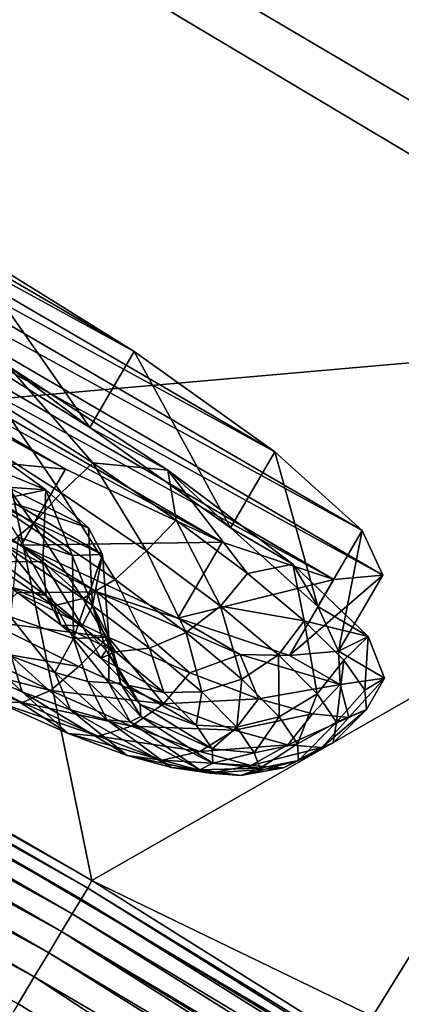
# Model space of a CAD drawing. Header units: metres. Extents: x -1501 to 0, y -1015 to 0.
# Tile 105 of 110: x -323 to -302, y -336 to -281. Entities that reach past the tile are written whole.
import ezdxf

# ---------------------------------------------------------------- set-up
doc = ezdxf.new("R2010")
doc.units = ezdxf.units.M

msp = doc.modelspace()

# ---------------------------------------------------------------- linework, layer by layer
at = {"layer": 'None'}
for points in [[(-279.604767, -298.438782, -63), (-338.559021, -263.662933, -63), (-165.431885, -199.850052, -63)], [(-331.342438, -270.748566, -60), (-275.17334, -304.257996, -60), (-159.037781, -220.808853, -60)], [(-338.559021, -263.662933, -63), (-279.604767, -298.438782, -63), (-362.194397, -305.676514, -406)], [(-368.265991, -301.10791, -377.175201), (-319.30722, -329.483673, -377.175201), (-331.342438, -270.748566, -60)], [(-331.342438, -270.748566, -60), (-319.30722, -329.483673, -377.175201), (-275.17334, -304.257996, -60)], [(-1312.803101, -341.554382, -406), (-1202.735352, -289.256256, -406), (-304.942993, -339.447876, -406)], [(-304.942993, -339.447876, -406), (-1202.735352, -289.256256, -406), (-362.194397, -305.676514, -406)], [(-362.194397, -305.676514, -406), (-279.604767, -298.438782, -63), (-304.942993, -339.447876, -406)], [(-279.604767, -298.438782, -63), (-242.987442, -365.849396, -324.51297), (-304.942993, -339.447876, -406)], [(-319.30722, -329.483673, -377.175201), (-368.265991, -301.10791, -377.175201), (-368.48114, -301.554199, -379.803467)], [(-368.48114, -301.554199, -379.803467), (-368.834137, -302.188354, -382.385681), (-319.537811, -329.920288, -379.803467)], [(-319.537811, -329.920288, -379.803467), (-319.30722, -329.483673, -377.175201), (-368.48114, -301.554199, -379.803467)], [(-368.834137, -302.188354, -382.385681), (-369.297729, -303.02121, -384.897552), (-319.912598, -330.541809, -382.385681)], [(-368.834137, -302.188354, -382.385681), (-319.912598, -330.541809, -382.385681), (-319.537811, -329.920288, -379.803467)], [(-369.297729, -303.02121, -384.897552), (-369.868408, -304.046448, -387.314758), (-320.404846, -331.358032, -384.897552)], [(-369.297729, -303.02121, -384.897552), (-320.404846, -331.358032, -384.897552), (-319.912598, -330.541809, -382.385681)], [(-369.868408, -304.046448, -387.314758), (-370.542175, -305.256897, -389.61441), (-321.010803, -332.362854, -387.314758)], [(-369.868408, -304.046448, -387.314758), (-321.010803, -332.362854, -387.314758), (-320.404846, -331.358032, -384.897552)], [(-319.30722, -329.483673, -377.175201), (-231.205856, -372.136658, -292.722046), (-275.17334, -304.257996, -60)], [(-370.542175, -305.256897, -389.61441), (-371.312866, -306.641479, -391.779236), (-321.726196, -333.549164, -389.61441)], [(-370.542175, -305.256897, -389.61441), (-321.726196, -333.549164, -389.61441), (-321.010803, -332.362854, -387.314758)], [(-371.312866, -306.641479, -391.779236), (-372.17392, -308.188354, -393.793457), (-322.544556, -334.906158, -391.779236)], [(-371.312866, -306.641479, -391.779236), (-322.544556, -334.906158, -391.779236), (-321.726196, -333.549164, -389.61441)], [(-372.17392, -308.188354, -393.793457), (-323.458801, -336.42218, -393.793457), (-322.544556, -334.906158, -391.779236)], [(-271.366882, -359.540863, -377.175201), (-319.30722, -329.483673, -377.175201), (-319.537811, -329.920288, -379.803467)], [(-319.30722, -329.483673, -377.175201), (-271.366882, -359.540863, -377.175201), (-231.205856, -372.136658, -292.722046)], [(-319.537811, -329.920288, -379.803467), (-319.912598, -330.541809, -382.385681), (-272.620087, -359.309509, -379.803772)], [(-272.620087, -359.309509, -379.803772), (-271.366882, -359.540863, -377.175201), (-319.537811, -329.920288, -379.803467)], [(-319.912598, -330.541809, -382.385681), (-320.404846, -331.358032, -384.897552), (-273.883942, -359.352234, -382.386475)], [(-319.912598, -330.541809, -382.385681), (-273.883942, -359.352234, -382.386475), (-272.620087, -359.309509, -379.803772)], [(-320.404846, -331.358032, -384.897552), (-321.010803, -332.362854, -387.314758), (-275.148376, -359.668915, -384.898254)], [(-320.404846, -331.358032, -384.897552), (-275.148376, -359.668915, -384.898254), (-273.883942, -359.352234, -382.386475)], [(-321.010803, -332.362854, -387.314758), (-321.726196, -333.549164, -389.61441), (-276.823303, -360.4151, -387.962341)], [(-321.010803, -332.362854, -387.314758), (-275.761993, -359.921753, -386.089722), (-275.148376, -359.668915, -384.898254)], [(-276.823303, -360.4151, -387.962341), (-275.761993, -359.921753, -386.089722), (-321.010803, -332.362854, -387.314758)], [(-321.726196, -333.549164, -389.61441), (-322.544556, -334.906158, -391.779236), (-278.015289, -360.968994, -389.748474)], [(-321.726196, -333.549164, -389.61441), (-278.015289, -360.968994, -389.748474), (-276.823303, -360.4151, -387.962341)], [(-322.544556, -334.906158, -391.779236), (-323.458801, -336.42218, -393.793457), (-280.844208, -362.28302, -393.122894)], [(-322.544556, -334.906158, -391.779236), (-280.844208, -362.28302, -393.122894), (-278.015289, -360.968994, -389.748474)], [(-323.458801, -336.42218, -393.793457), (-324.461884, -338.085541, -395.641296), (-280.844208, -362.28302, -393.122894)]]:
    msp.add_3dface(points, dxfattribs=at)
at = {"layer": 'None012347'}
for points in [[(-351.776733, -282.000244, -238.826721), (-304.092743, -309.790955, -238.826721), (-354.542145, -282.229797, -250.145996)], [(-345.50354, -284.095367, -229.230713), (-309.007782, -305.365479, -229.230713), (-351.776733, -282.000244, -238.826721)], [(-309.007782, -305.365479, -229.230713), (-304.092743, -309.790955, -238.826721), (-351.776733, -282.000244, -238.826721)], [(-304.092743, -309.790955, -238.826721), (-302.929382, -312.310272, -250.145996), (-354.542145, -282.229797, -250.145996)], [(-354.542145, -282.229797, -250.145996), (-302.929382, -312.310272, -250.145996), (-353.378784, -284.749115, -261.46524)], [(-336.677582, -288.196228, -222.818878), (-316.926239, -299.70752, -222.818878), (-345.50354, -284.095367, -229.230713)], [(-316.926239, -299.70752, -222.818878), (-309.007782, -305.365479, -229.230713), (-345.50354, -284.095367, -229.230713)], [(-302.929382, -312.310272, -250.145996), (-305.694824, -312.539825, -261.46524), (-353.378784, -284.749115, -261.46524)], [(-353.378784, -284.749115, -261.46524), (-305.694824, -312.539825, -261.46524), (-348.463745, -289.174591, -271.061249)], [(-336.677582, -288.196228, -222.818878), (-326.642578, -293.678497, -220.567337), (-316.926239, -299.70752, -222.818878)], [(-305.694824, -312.539825, -261.46524), (-311.968018, -310.444702, -271.061249), (-348.463745, -289.174591, -271.061249)], [(-348.463745, -289.174591, -271.061249), (-311.968018, -310.444702, -271.061249), (-340.545319, -294.83255, -277.473114)], [(-329.135742, -297.956329, -219.87146), (-319.419403, -303.985352, -222.123001), (-326.642578, -293.678497, -220.567337)], [(-319.419403, -303.985352, -222.123001), (-316.926239, -299.70752, -222.818878), (-326.642578, -293.678497, -220.567337)], [(-311.968018, -310.444702, -271.061249), (-320.793945, -306.343842, -277.473114), (-340.545319, -294.83255, -277.473114)], [(-340.545319, -294.83255, -277.473114), (-320.793945, -306.343842, -277.473114), (-330.828979, -300.861603, -279.72464)], [(-329.135742, -297.956329, -219.87146), (-324.029205, -300.529663, -217.395157), (-319.419403, -303.985352, -222.123001)], [(-319.419403, -303.985352, -222.123001), (-311.500946, -309.643311, -228.534851), (-316.926239, -299.70752, -222.818878)], [(-311.500946, -309.643311, -228.534851), (-309.007782, -305.365479, -229.230713), (-316.926239, -299.70752, -222.818878)], [(-330.828979, -300.861603, -279.72464), (-320.793945, -306.343842, -277.473114), (-333.322144, -305.139435, -279.028778)], [(-324.029205, -300.529663, -217.395157), (-324.453094, -302.656677, -217.240402), (-319.256836, -305.986389, -219.092667)], [(-324.029205, -300.529663, -217.395157), (-315.034973, -306.400513, -221.261459), (-319.419403, -303.985352, -222.123001)], [(-324.029205, -300.529663, -217.395157), (-319.256836, -305.986389, -219.092667), (-315.034973, -306.400513, -221.261459)], [(-326.102936, -304.428009, -217.381607), (-321.028412, -307.664001, -219.093857), (-324.453094, -302.656677, -217.240402)], [(-324.453094, -302.656677, -217.240402), (-321.028412, -307.664001, -219.093857), (-319.256836, -305.986389, -219.092667)], [(-319.419403, -303.985352, -222.123001), (-315.034973, -306.400513, -221.261459), (-311.500946, -309.643311, -228.534851)], [(-326.102936, -304.428009, -217.381607), (-327.463257, -306.294189, -218.344437), (-322.592133, -309.400513, -219.988052)], [(-321.028412, -307.664001, -219.093857), (-326.102936, -304.428009, -217.381607), (-322.592133, -309.400513, -219.988052)], [(-323.28714, -310.621674, -276.777252), (-328.566071, -308.314117, -281.505096), (-333.322144, -305.139435, -279.028778)], [(-320.793945, -306.343842, -277.473114), (-323.28714, -310.621674, -276.777252), (-333.322144, -305.139435, -279.028778)], [(-326.376434, -308.43158, -232.173584), (-325.582947, -304.840881, -235.094757), (-321.892395, -307.499512, -238.216049)], [(-325.582947, -304.840881, -235.094757), (-325.607727, -305.974915, -242.154984), (-321.892395, -307.499512, -238.216049)], [(-311.500946, -309.643311, -228.534851), (-306.585907, -314.068817, -238.130859), (-309.007782, -305.365479, -229.230713)], [(-306.585907, -314.068817, -238.130859), (-304.092743, -309.790955, -238.826721), (-309.007782, -305.365479, -229.230713)], [(-322.592133, -309.400513, -219.988052), (-327.463257, -306.294189, -218.344437), (-324.133331, -310.661255, -221.503128)], [(-325.607727, -305.974915, -242.154984), (-324.057526, -307.350067, -245.054535), (-321.892395, -307.499512, -238.216049)], [(-320.793945, -306.343842, -277.473114), (-311.968018, -310.444702, -271.061249), (-323.28714, -310.621674, -276.777252)], [(-321.028412, -307.664001, -219.093857), (-316.238708, -310.938416, -222.062698), (-319.256836, -305.986389, -219.092667)], [(-319.256836, -305.986389, -219.092667), (-316.238708, -310.938416, -222.062698), (-314.559998, -309.213043, -222.100555)], [(-319.256836, -305.986389, -219.092667), (-314.559998, -309.213043, -222.100555), (-315.034973, -306.400513, -221.261459)], [(-315.034973, -306.400513, -221.261459), (-307.993958, -311.686066, -228.52774), (-311.500946, -309.643311, -228.534851)], [(-315.034973, -306.400513, -221.261459), (-314.559998, -309.213043, -222.100555), (-310.543091, -312.212616, -226.148499)], [(-315.034973, -306.400513, -221.261459), (-310.543091, -312.212616, -226.148499), (-307.993958, -311.686066, -228.52774)], [(-321.892395, -307.499512, -238.216049), (-322.071106, -311.53363, -235.818192), (-326.376434, -308.43158, -232.173584)], [(-321.892395, -307.499512, -238.216049), (-324.057526, -307.350067, -245.054535), (-319.48645, -309.631012, -242.699249)], [(-324.057526, -307.350067, -245.054535), (-323.568512, -308.30481, -249.171783), (-319.48645, -309.631012, -242.699249)], [(-319.261444, -314.021942, -241.048477), (-322.071106, -311.53363, -235.818192), (-321.892395, -307.499512, -238.216049)], [(-319.48645, -309.631012, -242.699249), (-319.261444, -314.021942, -241.048477), (-321.892395, -307.499512, -238.216049)], [(-322.592133, -309.400513, -219.988052), (-317.994385, -312.543701, -222.837921), (-321.028412, -307.664001, -219.093857)], [(-317.994385, -312.543701, -222.837921), (-316.238708, -310.938416, -222.062698), (-321.028412, -307.664001, -219.093857)], [(-319.024628, -313.246063, -277.638794), (-328.566071, -308.314117, -281.505096), (-323.28714, -310.621674, -276.777252)], [(-328.566071, -308.314117, -281.505096), (-319.024628, -313.246063, -277.638794), (-323.513031, -313.289246, -279.236237)], [(-326.376434, -308.43158, -232.173584), (-322.071106, -311.53363, -235.818192), (-324.438324, -311.551666, -231.873367)], [(-323.568512, -308.30481, -249.171783), (-324.640259, -308.349915, -253.289017), (-318.708435, -311.137299, -249.171783)], [(-318.708435, -311.137299, -249.171783), (-324.640259, -308.349915, -253.289017), (-320.402527, -311.20285, -255.644318)], [(-324.640259, -308.349915, -253.289017), (-323.442993, -310.160095, -260.127502), (-320.402527, -311.20285, -255.644318)], [(-319.48645, -309.631012, -242.699249), (-323.568512, -308.30481, -249.171783), (-318.708435, -311.137299, -249.171783)], [(-324.133331, -310.661255, -221.503128), (-319.816193, -313.61264, -224.179062), (-322.592133, -309.400513, -219.988052)], [(-319.816193, -313.61264, -224.179062), (-317.994385, -312.543701, -222.837921), (-322.592133, -309.400513, -219.988052)], [(-319.48645, -309.631012, -242.699249), (-318.708435, -311.137299, -249.171783), (-319.261444, -314.021942, -241.048477)], [(-316.238708, -310.938416, -222.062698), (-312.069458, -314.044312, -226.218384), (-314.559998, -309.213043, -222.100555)], [(-314.559998, -309.213043, -222.100555), (-312.069458, -314.044312, -226.218384), (-310.543091, -312.212616, -226.148499)], [(-311.500946, -309.643311, -228.534851), (-307.993958, -311.686066, -228.52774), (-306.585907, -314.068817, -238.130859)], [(-323.442993, -310.160095, -260.127502), (-323.884766, -314.645599, -261.446991), (-320.334839, -315.863708, -256.216705)], [(-320.334839, -315.863708, -256.216705), (-320.402527, -311.20285, -255.644318), (-323.442993, -310.160095, -260.127502)], [(-306.585907, -314.068817, -238.130859), (-305.422546, -316.588104, -249.450119), (-304.092743, -309.790955, -238.826721)], [(-305.422546, -316.588104, -249.450119), (-302.929382, -312.310272, -250.145996), (-304.092743, -309.790955, -238.826721)], [(-325.442932, -311.306396, -223.389542), (-321.450623, -314.035706, -225.86412), (-324.133331, -310.661255, -221.503128)], [(-321.450623, -314.035706, -225.86412), (-319.816193, -313.61264, -224.179062), (-324.133331, -310.661255, -221.503128)], [(-311.968018, -310.444702, -271.061249), (-314.461182, -314.722534, -270.365387), (-323.28714, -310.621674, -276.777252)], [(-314.461182, -314.722534, -270.365387), (-319.024628, -313.246063, -277.638794), (-323.28714, -310.621674, -276.777252)], [(-311.968018, -310.444702, -271.061249), (-305.694824, -312.539825, -261.46524), (-314.461182, -314.722534, -270.365387)], [(-323.893555, -312.984894, -229.896179), (-321.450623, -314.035706, -225.86412), (-325.442932, -311.306396, -223.389542)], [(-318.708435, -311.137299, -249.171783), (-320.402527, -311.20285, -255.644318), (-320.334839, -315.863708, -256.216705)], [(-318.346985, -315.788574, -248.632584), (-318.708435, -311.137299, -249.171783), (-320.334839, -315.863708, -256.216705)], [(-318.708435, -311.137299, -249.171783), (-318.346985, -315.788574, -248.632584), (-319.261444, -314.021942, -241.048477)], [(-317.994385, -312.543701, -222.837921), (-313.992188, -315.525146, -226.827072), (-316.238708, -310.938416, -222.062698)], [(-313.992188, -315.525146, -226.827072), (-312.069458, -314.044312, -226.218384), (-316.238708, -310.938416, -222.062698)], [(-322.071106, -311.53363, -235.818192), (-321.866852, -313.467255, -234.436462), (-324.438324, -311.551666, -231.873367)], [(-324.438324, -311.551666, -231.873367), (-321.866852, -313.467255, -234.436462), (-323.893555, -312.984894, -229.896179)], [(-321.866852, -313.467255, -234.436462), (-322.071106, -311.53363, -235.818192), (-319.853943, -315.153656, -237.591705)], [(-322.071106, -311.53363, -235.818192), (-319.261444, -314.021942, -241.048477), (-319.853943, -315.153656, -237.591705)], [(-310.543091, -312.212616, -226.148499), (-307.360443, -314.869843, -231.080933), (-307.993958, -311.686066, -228.52774)], [(-307.993958, -311.686066, -228.52774), (-303.755432, -315.74881, -238.317551), (-306.585907, -314.068817, -238.130859)], [(-307.993958, -311.686066, -228.52774), (-307.360443, -314.869843, -231.080933), (-303.755432, -315.74881, -238.317551)], [(-312.069458, -314.044312, -226.218384), (-307.360443, -314.869843, -231.080933), (-310.543091, -312.212616, -226.148499)], [(-305.694824, -312.539825, -261.46524), (-302.929382, -312.310272, -250.145996), (-308.187988, -316.817657, -260.769379)], [(-302.929382, -312.310272, -250.145996), (-305.422546, -316.588104, -249.450119), (-308.187988, -316.817657, -260.769379)], [(-321.866852, -313.467255, -234.436462), (-321.040924, -315.109985, -232.739532), (-323.893555, -312.984894, -229.896179)], [(-323.893555, -312.984894, -229.896179), (-321.040924, -315.109985, -232.739532), (-321.450623, -314.035706, -225.86412)], [(-319.816193, -313.61264, -224.179062), (-316.058258, -316.412079, -227.924744), (-317.994385, -312.543701, -222.837921)], [(-316.058258, -316.412079, -227.924744), (-313.992188, -315.525146, -226.827072), (-317.994385, -312.543701, -222.837921)], [(-305.694824, -312.539825, -261.46524), (-308.187988, -316.817657, -260.769379), (-314.461182, -314.722534, -270.365387)], [(-323.513031, -313.289246, -279.236237), (-318.390472, -315.785461, -276.228333), (-325.23877, -314.888214, -278.589691)], [(-323.513031, -313.289246, -279.236237), (-319.024628, -313.246063, -277.638794), (-318.390472, -315.785461, -276.228333)], [(-321.866852, -313.467255, -234.436462), (-319.853943, -315.153656, -237.591705), (-321.040924, -315.109985, -232.739532)], [(-321.450623, -314.035706, -225.86412), (-317.975464, -316.624512, -229.327957), (-319.816193, -313.61264, -224.179062)], [(-317.975464, -316.624512, -229.327957), (-316.058258, -316.412079, -227.924744), (-319.816193, -313.61264, -224.179062)], [(-310.9552, -316.767029, -270.372528), (-319.024628, -313.246063, -277.638794), (-314.461182, -314.722534, -270.365387)], [(-319.024628, -313.246063, -277.638794), (-313.800629, -317.802002, -272.180389), (-318.390472, -315.785461, -276.228333)], [(-319.024628, -313.246063, -277.638794), (-310.9552, -316.767029, -270.372528), (-313.800629, -317.802002, -272.180389)], [(-321.040924, -315.109985, -232.739532), (-317.975464, -316.624512, -229.327957), (-321.450623, -314.035706, -225.86412)], [(-319.853943, -315.153656, -237.591705), (-319.261444, -314.021942, -241.048477), (-318.506531, -316.513916, -241.12616)], [(-319.261444, -314.021942, -241.048477), (-317.845062, -317.496857, -244.799088), (-318.506531, -316.513916, -241.12616)], [(-319.261444, -314.021942, -241.048477), (-318.346985, -315.788574, -248.632584), (-317.845062, -317.496857, -244.799088)], [(-313.992188, -315.525146, -226.827072), (-310.859314, -318.149841, -231.737839), (-312.069458, -314.044312, -226.218384)], [(-310.859314, -318.149841, -231.737839), (-308.805756, -316.778595, -231.334183), (-312.069458, -314.044312, -226.218384)], [(-312.069458, -314.044312, -226.218384), (-308.805756, -316.778595, -231.334183), (-307.360443, -314.869843, -231.080933)], [(-306.585907, -314.068817, -238.130859), (-303.755432, -315.74881, -238.317551), (-305.422546, -316.588104, -249.450119)], [(-323.841736, -316.855774, -262.343048), (-321.382233, -317.77594, -259.187805), (-323.884766, -314.645599, -261.446991)], [(-321.382233, -317.77594, -259.187805), (-320.334839, -315.863708, -256.216705), (-323.884766, -314.645599, -261.446991)], [(-308.187988, -316.817657, -260.769379), (-310.9552, -316.767029, -270.372528), (-314.461182, -314.722534, -270.365387)], [(-320.02887, -317.44165, -275.62085), (-326.633759, -316.335205, -277.099548), (-325.23877, -314.888214, -278.589691)], [(-325.23877, -314.888214, -278.589691), (-318.390472, -315.785461, -276.228333), (-320.02887, -317.44165, -275.62085)], [(-319.853943, -315.153656, -237.591705), (-318.807892, -316.980804, -236.239792), (-321.040924, -315.109985, -232.739532)], [(-321.040924, -315.109985, -232.739532), (-318.807892, -316.980804, -236.239792), (-317.975464, -316.624512, -229.327957)], [(-318.807892, -316.980804, -236.239792), (-319.853943, -315.153656, -237.591705), (-318.506531, -316.513916, -241.12616)], [(-307.360443, -314.869843, -231.080933), (-308.805756, -316.778595, -231.334183), (-306.621094, -318.984039, -237.064835)], [(-305.134399, -317.082611, -236.708298), (-307.360443, -314.869843, -231.080933), (-306.621094, -318.984039, -237.064835)], [(-307.360443, -314.869843, -231.080933), (-305.134399, -317.082611, -236.708298), (-303.755432, -315.74881, -238.317551)], [(-323.841736, -316.855774, -262.343048), (-326.77594, -315.562622, -264.906128), (-323.23172, -318.869049, -263.697662)], [(-326.77594, -315.562622, -264.906128), (-326.486816, -317.434479, -266.541016), (-323.23172, -318.869049, -263.697662)], [(-320.334839, -315.863708, -256.216705), (-318.353271, -318.368835, -251.980423), (-318.346985, -315.788574, -248.632584)], [(-320.02887, -317.44165, -275.62085), (-318.390472, -315.785461, -276.228333), (-315.271423, -319.53833, -271.465149)], [(-315.271423, -319.53833, -271.465149), (-318.390472, -315.785461, -276.228333), (-313.800629, -317.802002, -272.180389)], [(-318.353271, -318.368835, -251.980423), (-317.698303, -318.372101, -248.364792), (-318.346985, -315.788574, -248.632584)], [(-318.346985, -315.788574, -248.632584), (-317.698303, -318.372101, -248.364792), (-317.845062, -317.496857, -244.799088)], [(-316.058258, -316.412079, -227.924744), (-313.116608, -318.876587, -232.535812), (-313.992188, -315.525146, -226.827072)], [(-313.116608, -318.876587, -232.535812), (-310.859314, -318.149841, -231.737839), (-313.992188, -315.525146, -226.827072)], [(-303.755432, -315.74881, -238.317551), (-302.830627, -318.098694, -249.450119), (-305.422546, -316.588104, -249.450119)], [(-303.755432, -315.74881, -238.317551), (-305.134399, -317.082611, -236.708298), (-303.95047, -318.765869, -242.814362)], [(-302.830627, -318.098694, -249.450119), (-303.755432, -315.74881, -238.317551), (-303.95047, -318.765869, -242.814362)], [(-327.928284, -317.172729, -275.129028), (-326.633759, -316.335205, -277.099548), (-321.632629, -318.786346, -274.249695)], [(-326.633759, -316.335205, -277.099548), (-320.02887, -317.44165, -275.62085), (-321.632629, -318.786346, -274.249695)], [(-321.382233, -317.77594, -259.187805), (-319.534576, -318.277863, -255.653336), (-320.334839, -315.863708, -256.216705)], [(-319.534576, -318.277863, -255.653336), (-318.353271, -318.368835, -251.980423), (-320.334839, -315.863708, -256.216705)], [(-323.23172, -318.869049, -263.697662), (-320.503296, -319.889801, -260.197418), (-323.841736, -316.855774, -262.343048)], [(-320.503296, -319.889801, -260.197418), (-321.382233, -317.77594, -259.187805), (-323.841736, -316.855774, -262.343048)], [(-317.31311, -318.489777, -240.160751), (-318.807892, -316.980804, -236.239792), (-318.506531, -316.513916, -241.12616)], [(-318.807892, -316.980804, -236.239792), (-315.255127, -318.903564, -233.592056), (-317.975464, -316.624512, -229.327957)], [(-318.506531, -316.513916, -241.12616), (-317.845062, -317.496857, -244.799088), (-317.31311, -318.489777, -240.160751)], [(-317.975464, -316.624512, -229.327957), (-315.255127, -318.903564, -233.592056), (-316.058258, -316.412079, -227.924744)], [(-315.255127, -318.903564, -233.592056), (-313.116608, -318.876587, -232.535812), (-316.058258, -316.412079, -227.924744)], [(-310.9552, -316.767029, -270.372528), (-309.919861, -319.261383, -267.247955), (-313.800629, -317.802002, -272.180389)], [(-305.331085, -318.452332, -260.582703), (-310.9552, -316.767029, -270.372528), (-308.187988, -316.817657, -260.769379)], [(-310.9552, -316.767029, -270.372528), (-305.331085, -318.452332, -260.582703), (-309.919861, -319.261383, -267.247955)], [(-308.805756, -316.778595, -231.334183), (-310.859314, -318.149841, -231.737839), (-308.762177, -320.266907, -237.238846)], [(-306.621094, -318.984039, -237.064835), (-308.805756, -316.778595, -231.334183), (-308.762177, -320.266907, -237.238846)], [(-305.422546, -316.588104, -249.450119), (-305.331085, -318.452332, -260.582703), (-308.187988, -316.817657, -260.769379)], [(-305.422546, -316.588104, -249.450119), (-302.830627, -318.098694, -249.450119), (-305.331085, -318.452332, -260.582703)], [(-327.928284, -317.172729, -275.129028), (-323.232391, -319.474243, -272.453094), (-328.952301, -317.327911, -272.980286)], [(-323.232391, -319.474243, -272.453094), (-324.609772, -319.456238, -270.505707), (-328.952301, -317.327911, -272.980286)], [(-321.632629, -318.786346, -274.249695), (-323.232391, -319.474243, -272.453094), (-327.928284, -317.172729, -275.129028)], [(-323.23172, -318.869049, -263.697662), (-326.486816, -317.434479, -266.541016), (-320.644379, -321.203888, -267.04187)], [(-326.486816, -317.434479, -266.541016), (-324.609772, -319.456238, -270.505707), (-320.644379, -321.203888, -267.04187)], [(-321.632629, -318.786346, -274.249695), (-320.02887, -317.44165, -275.62085), (-315.271423, -319.53833, -271.465149)], [(-315.255127, -318.903564, -233.592056), (-318.807892, -316.980804, -236.239792), (-317.31311, -318.489777, -240.160751)], [(-317.845062, -317.496857, -244.799088), (-316.579346, -319.580231, -244.235306), (-317.31311, -318.489777, -240.160751)], [(-317.845062, -317.496857, -244.799088), (-317.698303, -318.372101, -248.364792), (-316.579346, -319.580231, -244.235306)], [(-306.621094, -318.984039, -237.064835), (-305.548645, -320.577759, -243.019989), (-305.134399, -317.082611, -236.708298)], [(-305.548645, -320.577759, -243.019989), (-303.95047, -318.765869, -242.814362), (-305.134399, -317.082611, -236.708298)], [(-320.503296, -319.889801, -260.197418), (-318.453583, -320.446594, -256.276459), (-321.382233, -317.77594, -259.187805)], [(-318.453583, -320.446594, -256.276459), (-319.534576, -318.277863, -255.653336), (-321.382233, -317.77594, -259.187805)], [(-313.800629, -317.802002, -272.180389), (-309.919861, -319.261383, -267.247955), (-315.271423, -319.53833, -271.465149)], [(-318.453583, -320.446594, -256.276459), (-317.143127, -320.547546, -252.201904), (-319.534576, -318.277863, -255.653336)], [(-317.143127, -320.547546, -252.201904), (-318.353271, -318.368835, -251.980423), (-319.534576, -318.277863, -255.653336)], [(-317.143127, -320.547546, -252.201904), (-316.542389, -320.249725, -248.218597), (-318.353271, -318.368835, -251.980423)], [(-316.542389, -320.249725, -248.218597), (-317.698303, -318.372101, -248.364792), (-318.353271, -318.368835, -251.980423)], [(-317.698303, -318.372101, -248.364792), (-316.542389, -320.249725, -248.218597), (-316.579346, -319.580231, -244.235306)], [(-317.31311, -318.489777, -240.160751), (-316.579346, -319.580231, -244.235306), (-313.434174, -320.741852, -238.368652)], [(-313.434174, -320.741852, -238.368652), (-315.255127, -318.903564, -233.592056), (-317.31311, -318.489777, -240.160751)], [(-310.859314, -318.149841, -231.737839), (-313.116608, -318.876587, -232.535812), (-311.147461, -320.864441, -237.70108)], [(-308.762177, -320.266907, -237.238846), (-310.859314, -318.149841, -231.737839), (-311.147461, -320.864441, -237.70108)], [(-305.331085, -318.452332, -260.582703), (-306.897369, -320.107544, -261.620575), (-309.919861, -319.261383, -267.247955)], [(-306.897369, -320.107544, -261.620575), (-305.331085, -318.452332, -260.582703), (-304.849213, -320.307953, -255.514526)], [(-305.331085, -318.452332, -260.582703), (-302.830627, -318.098694, -249.450119), (-304.849213, -320.307953, -255.514526)], [(-304.849213, -320.307953, -255.514526), (-302.830627, -318.098694, -249.450119), (-303.854187, -319.854919, -249.164444)], [(-303.854187, -319.854919, -249.164444), (-302.830627, -318.098694, -249.450119), (-303.95047, -318.765869, -242.814362)], [(-323.232391, -319.474243, -272.453094), (-321.632629, -318.786346, -274.249695), (-317.065857, -320.798981, -270.260529)], [(-320.644379, -321.203888, -267.04187), (-317.320526, -322.447418, -262.777771), (-323.23172, -318.869049, -263.697662)], [(-317.320526, -322.447418, -262.777771), (-320.503296, -319.889801, -260.197418), (-323.23172, -318.869049, -263.697662)], [(-317.065857, -320.798981, -270.260529), (-321.632629, -318.786346, -274.249695), (-315.271423, -319.53833, -271.465149)], [(-313.116608, -318.876587, -232.535812), (-315.255127, -318.903564, -233.592056), (-313.434174, -320.741852, -238.368652)], [(-311.147461, -320.864441, -237.70108), (-313.116608, -318.876587, -232.535812), (-313.434174, -320.741852, -238.368652)], [(-308.762177, -320.266907, -237.238846), (-307.732727, -321.796753, -242.955338), (-306.621094, -318.984039, -237.064835)], [(-307.732727, -321.796753, -242.955338), (-305.548645, -320.577759, -243.019989), (-306.621094, -318.984039, -237.064835)], [(-303.854187, -319.854919, -249.164444), (-303.95047, -318.765869, -242.814362), (-305.548645, -320.577759, -243.019989)], [(-320.644379, -321.203888, -267.04187), (-324.609772, -319.456238, -270.505707), (-318.944336, -321.364075, -268.707397)], [(-324.609772, -319.456238, -270.505707), (-323.232391, -319.474243, -272.453094), (-318.944336, -321.364075, -268.707397)], [(-318.944336, -321.364075, -268.707397), (-323.232391, -319.474243, -272.453094), (-317.065857, -320.798981, -270.260529)], [(-315.271423, -319.53833, -271.465149), (-311.283691, -321.030273, -266.349365), (-317.065857, -320.798981, -270.260529)], [(-316.579346, -319.580231, -244.235306), (-312.540283, -322.070251, -243.332367), (-313.434174, -320.741852, -238.368652)], [(-316.579346, -319.580231, -244.235306), (-316.542389, -320.249725, -248.218597), (-312.540283, -322.070251, -243.332367)], [(-309.919861, -319.261383, -267.247955), (-311.283691, -321.030273, -266.349365), (-315.271423, -319.53833, -271.465149)], [(-309.919861, -319.261383, -267.247955), (-306.897369, -320.107544, -261.620575), (-311.283691, -321.030273, -266.349365)], [(-317.320526, -322.447418, -262.777771), (-314.823517, -323.125702, -258.00119), (-320.503296, -319.889801, -260.197418)], [(-314.823517, -323.125702, -258.00119), (-318.453583, -320.446594, -256.276459), (-320.503296, -319.889801, -260.197418)], [(-312.49527, -322.885834, -248.184921), (-316.542389, -320.249725, -248.218597), (-317.143127, -320.547546, -252.201904)], [(-316.542389, -320.249725, -248.218597), (-312.49527, -322.885834, -248.184921), (-312.540283, -322.070251, -243.332367)], [(-306.897369, -320.107544, -261.620575), (-308.287933, -321.844025, -260.618713), (-311.283691, -321.030273, -266.349365)], [(-311.147461, -320.864441, -237.70108), (-310.180817, -322.300934, -243.06868), (-308.762177, -320.266907, -237.238846)], [(-310.180817, -322.300934, -243.06868), (-307.732727, -321.796753, -242.955338), (-308.762177, -320.266907, -237.238846)], [(-306.897369, -320.107544, -261.620575), (-304.849213, -320.307953, -255.514526), (-308.287933, -321.844025, -260.618713)], [(-304.849213, -320.307953, -255.514526), (-303.854187, -319.854919, -249.164444), (-306.37265, -321.991577, -254.663544)], [(-303.854187, -319.854919, -249.164444), (-305.730743, -321.72995, -248.80397), (-306.37265, -321.991577, -254.663544)], [(-305.548645, -320.577759, -243.019989), (-305.730743, -321.72995, -248.80397), (-303.854187, -319.854919, -249.164444)], [(-317.065857, -320.798981, -270.260529), (-313.237915, -322.23114, -265.349762), (-318.944336, -321.364075, -268.707397)], [(-314.823517, -323.125702, -258.00119), (-313.227081, -323.248688, -253.03746), (-318.453583, -320.446594, -256.276459)], [(-313.227081, -323.248688, -253.03746), (-317.143127, -320.547546, -252.201904), (-318.453583, -320.446594, -256.276459)], [(-313.227081, -323.248688, -253.03746), (-312.49527, -322.885834, -248.184921), (-317.143127, -320.547546, -252.201904)], [(-311.283691, -321.030273, -266.349365), (-313.237915, -322.23114, -265.349762), (-317.065857, -320.798981, -270.260529)], [(-313.434174, -320.741852, -238.368652), (-312.540283, -322.070251, -243.332367), (-311.147461, -320.864441, -237.70108)], [(-304.849213, -320.307953, -255.514526), (-306.37265, -321.991577, -254.663544), (-308.287933, -321.844025, -260.618713)], [(-307.732727, -321.796753, -242.955338), (-307.680878, -322.736053, -248.543808), (-305.548645, -320.577759, -243.019989)], [(-307.680878, -322.736053, -248.543808), (-305.730743, -321.72995, -248.80397), (-305.548645, -320.577759, -243.019989)], [(-318.944336, -321.364075, -268.707397), (-315.350037, -322.708801, -264.096344), (-320.644379, -321.203888, -267.04187)], [(-315.350037, -322.708801, -264.096344), (-317.320526, -322.447418, -262.777771), (-320.644379, -321.203888, -267.04187)], [(-313.237915, -322.23114, -265.349762), (-315.350037, -322.708801, -264.096344), (-318.944336, -321.364075, -268.707397)], [(-311.283691, -321.030273, -266.349365), (-308.287933, -321.844025, -260.618713), (-313.237915, -322.23114, -265.349762)], [(-312.540283, -322.070251, -243.332367), (-310.180817, -322.300934, -243.06868), (-311.147461, -320.864441, -237.70108)], [(-308.287933, -321.844025, -260.618713), (-310.362213, -323.012268, -259.848755), (-313.237915, -322.23114, -265.349762)], [(-308.287933, -321.844025, -260.618713), (-306.37265, -321.991577, -254.663544), (-310.362213, -323.012268, -259.848755)], [(-310.180817, -322.300934, -243.06868), (-309.837708, -323.170502, -248.338425), (-307.732727, -321.796753, -242.955338)], [(-309.837708, -323.170502, -248.338425), (-307.680878, -322.736053, -248.543808), (-307.732727, -321.796753, -242.955338)], [(-306.37265, -321.991577, -254.663544), (-305.730743, -321.72995, -248.80397), (-308.523682, -323.1539, -254.132278)], [(-305.730743, -321.72995, -248.80397), (-307.680878, -322.736053, -248.543808), (-308.523682, -323.1539, -254.132278)], [(-315.350037, -322.708801, -264.096344), (-312.649841, -323.442261, -258.931091), (-317.320526, -322.447418, -262.777771)], [(-312.649841, -323.442261, -258.931091), (-314.823517, -323.125702, -258.00119), (-317.320526, -322.447418, -262.777771)], [(-313.237915, -322.23114, -265.349762), (-310.362213, -323.012268, -259.848755), (-315.350037, -322.708801, -264.096344)], [(-312.540283, -322.070251, -243.332367), (-312.49527, -322.885834, -248.184921), (-310.180817, -322.300934, -243.06868)], [(-312.49527, -322.885834, -248.184921), (-309.837708, -323.170502, -248.338425), (-310.180817, -322.300934, -243.06868)], [(-306.37265, -321.991577, -254.663544), (-308.523682, -323.1539, -254.132278), (-310.362213, -323.012268, -259.848755)], [(-310.362213, -323.012268, -259.848755), (-312.649841, -323.442261, -258.931091), (-315.350037, -322.708801, -264.096344)], [(-309.837708, -323.170502, -248.338425), (-312.49527, -322.885834, -248.184921), (-313.227081, -323.248688, -253.03746)], [(-310.362213, -323.012268, -259.848755), (-308.523682, -323.1539, -254.132278), (-312.649841, -323.442261, -258.931091)], [(-308.523682, -323.1539, -254.132278), (-307.680878, -322.736053, -248.543808), (-310.923523, -323.575256, -253.563477)], [(-307.680878, -322.736053, -248.543808), (-309.837708, -323.170502, -248.338425), (-310.923523, -323.575256, -253.563477)], [(-312.649841, -323.442261, -258.931091), (-310.923523, -323.575256, -253.563477), (-314.823517, -323.125702, -258.00119)], [(-310.923523, -323.575256, -253.563477), (-313.227081, -323.248688, -253.03746), (-314.823517, -323.125702, -258.00119)], [(-310.923523, -323.575256, -253.563477), (-309.837708, -323.170502, -248.338425), (-313.227081, -323.248688, -253.03746)], [(-308.523682, -323.1539, -254.132278), (-310.923523, -323.575256, -253.563477), (-312.649841, -323.442261, -258.931091)]]:
    msp.add_3dface(points, dxfattribs=at)

doc.saveas('drawing.dxf')
